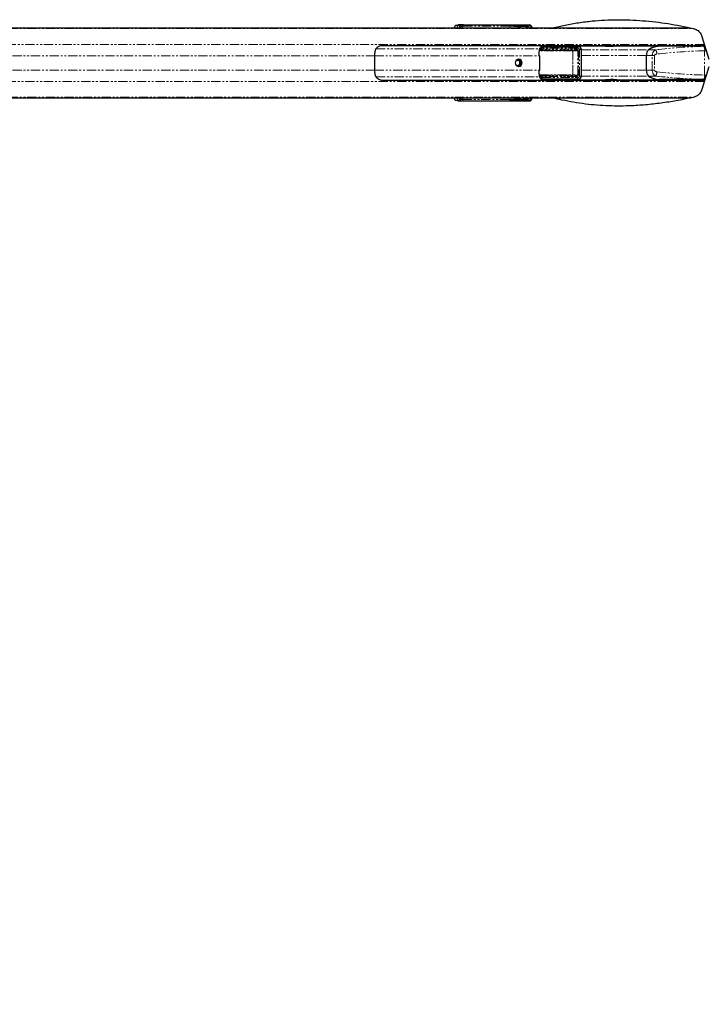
# Paper-space layout 'Inground Anchor' of a CAD drawing. Header units: millimetres. Extents: x 262 to 9484, y 125 to 8141.
# Tile 37 of 53: x 1158 to 1628, y 5497 to 6170. Entities that reach past the tile are written whole.
import ezdxf

# ---------------------------------------------------------------- set-up
doc = ezdxf.new("R2010")
doc.units = ezdxf.units.MM
doc.linetypes.add('PHANTOM', pattern=[12.7, 6.35, -1.27, 1.27, -1.27, 1.27, -1.27])
doc.layers.add('COMPONENT_GEOMETRY', color=7, linetype='Continuous')
doc.styles.add('SLDTEXTSTYLE0', font='TXT', dxfattribs={"width": 0.75})
doc.dimstyles.new('SLDDIMSTYLE0', dxfattribs={"dimtxt": 50, "dimasz": 3.302, "dimexe": 0, "dimexo": 0.0625, "dimgap": 12.5, "dimtad": 0, "dimtih": 1, "dimtoh": 1, "dimdec": 0, "dimrnd": 1e-09, "dimzin": 12, "dimdsep": 46, "dimtxsty": 'SLDTEXTSTYLE0', "dimsah": 1, "dimcen": 0.09, "dimadec": 0, "dimazin": 3, "dimtfac": 1, "dimtdec": 0, "dimtofl": 0, "dimtmove": 0, "dimatfit": 3, "dimfxl": 1, "dimfrac": 2, "dimtolj": 1, "dimtzin": 12, "dimarcsym": 0})

# ---------------------------------------------------------------- blocks, each defined once
blk = doc.blocks.new('_D_13')
at = {"layer": 'COMPONENT_GEOMETRY', "color": 7}
for p, q in [((519.7, 6139.56), (519.7, 3926.08)), ((4570.65, 6139.56), (4570.65, 3926.08)), ((519.7, 3929.25), (2471.28, 3929.25)), ((4570.65, 3929.25), (2619.06, 3929.25))]:
    blk.add_line(p, q, dxfattribs=at)
for points in [[(519.7, 3929.25), (523, 3928.74), (523, 3929.76)], [(4570.65, 3929.25), (4567.34, 3929.76), (4567.34, 3928.74)]]:
    blk.add_solid(points, dxfattribs=at)
at = {"layer": 'COMPONENT_GEOMETRY', "color": 7, "insert": (2471.28, 3954.02), "char_height": 50, "attachment_point": 1, "style": 'SLDTEXTSTYLE0'}
blk.add_mtext('4051', dxfattribs=at)

psp = doc.layouts.new('Inground Anchor')

# ---------------------------------------------------------------- linework, layer by layer
at = {"color": 7, "linetype": 'Continuous', "lineweight": 25}
for p, q in [((769.66, 6164.83), (1455.48, 6164.83)), ((1455.48, 6164.83), (1458.52, 6164.83)), ((1457.39, 6166.68), (1455.87, 6166.47)), ((1458.52, 6164.83), (1463.83, 6164.83)), ((1461.31, 6166.83), (1506.33, 6166.83)), ((1463.83, 6164.83), (1467.49, 6164.83)), ((1467.49, 6164.83), (1471.75, 6164.83)), ((1471.75, 6164.83), (1473.27, 6164.83)), ((1473.27, 6164.83), (1616.07, 6164.83)), ((1493.56, 6166.43), (1498.79, 6165.94)), ((1495.79, 6166.37), (1495.72, 6166.37)), ((1499.6, 6165.94), (1495.79, 6166.37)), ((1499.6, 6165.94), (1499.55, 6165.94)), ((1500.11, 6164.83), (1500.11, 6165.19)), ((1500.89, 6166.24), (1504.46, 6165.91)), ((1505.22, 6165.91), (1502.65, 6166.19)), ((1505.17, 6165.91), (1505.22, 6165.91)), ((1505.74, 6164.96), (1505.74, 6165.16)), ((1624.21, 6158.95), (1628.98, 6143.44)), ((1626.17, 6152.58), (1405.67, 6152.58)), ((1515.65, 6151.87), (1539.65, 6151.9)), ((1526.05, 6152.34), (1536.01, 6152.36)), ((1539.96, 6151.88), (1536.35, 6152.33)), ((1558.79, 6152.33), (1536.39, 6152.33)), ((1596.41, 6152.33), (1569.01, 6152.33)), ((1626.28, 6152.23), (1594.64, 6152.23)), ((1400.6, 6145.75), (1400.6, 6135.9)), ((1513.15, 6145.75), (1513.15, 6135.9)), ((1535.59, 6149.34), (1538.72, 6149.62)), ((1541.87, 6131.78), (1541.87, 6149.87)), ((1586.41, 6135.74), (1586.41, 6145.92)), ((1628.98, 6138.22), (1624.21, 6122.71)), ((1538.72, 6132.03), (1535.59, 6132.32)), ((1405.67, 6129.08), (1626.17, 6129.08)), ((1539.65, 6129.76), (1515.65, 6129.79)), ((1526.05, 6129.31), (1536.01, 6129.3)), ((1536.35, 6129.32), (1539.96, 6129.77)), ((1536.39, 6129.33), (1558.79, 6129.33)), ((1569.01, 6129.33), (1596.41, 6129.33)), ((1626.28, 6129.43), (1594.64, 6129.43)), ((941.89, 6116.83), (1458.96, 6116.83)), ((1457.39, 6114.97), (1455.87, 6115.19)), ((1458.96, 6116.83), (1461.99, 6116.83)), ((1461.31, 6114.83), (1506.33, 6114.83)), ((1461.99, 6116.83), (1470.91, 6116.83)), ((1470.91, 6116.83), (1472.43, 6116.83)), ((1472.43, 6116.83), (1616.21, 6116.83)), ((1498.79, 6115.72), (1493.56, 6115.23)), ((1495.72, 6115.29), (1495.79, 6115.3)), ((1495.8, 6115.29), (1499.6, 6115.72)), ((1500.11, 6116.47), (1500.11, 6116.83)), ((1504.46, 6115.75), (1500.89, 6115.42)), ((1502.65, 6115.46), (1505.22, 6115.75)), ((1505.74, 6116.7), (1505.73, 6116.83)), ((1505.74, 6116.5), (1505.74, 6116.7))]:
    psp.add_line(p, q, dxfattribs=at)
at = {"color": 8, "linetype": 'PHANTOM', "lineweight": 18}
for p, q in [((1455.87, 6166.47), (1457.75, 6166.47)), ((1457.75, 6166.47), (1458.52, 6166.58)), ((1459.48, 6165.58), (1458.71, 6165.47)), ((1459.44, 6164.83), (1459.48, 6165.58)), ((1460.8, 6165.85), (1460.74, 6164.83)), ((1492.94, 6165.85), (1460.8, 6165.85)), ((1461.13, 6166.68), (1505.24, 6166.68)), ((1493.03, 6164.83), (1492.94, 6165.85)), ((1498.32, 6165.44), (1493.08, 6165.93)), ((1493.08, 6165.89), (1493.18, 6164.83)), ((1499.55, 6165.94), (1495.72, 6166.37)), ((1499.04, 6165.19), (1498.41, 6165.19)), ((1498.41, 6164.83), (1498.41, 6165.19)), ((1498.79, 6165.94), (1499.55, 6165.94)), ((1499.04, 6165.19), (1499.04, 6164.83)), ((1499.79, 6165.19), (1499.04, 6165.19)), ((1499.79, 6164.83), (1499.79, 6165.19)), ((1500.11, 6165.19), (1499.79, 6165.19)), ((1500.19, 6165.85), (1499.82, 6165.85)), ((1500.26, 6164.83), (1500.18, 6165.71)), ((1503.99, 6165.41), (1500.33, 6165.75)), ((1500.33, 6165.75), (1500.41, 6164.83)), ((1505.17, 6165.91), (1502.6, 6166.2)), ((1504.08, 6165.16), (1504.72, 6165.16)), ((1504.08, 6164.96), (1504.08, 6165.16)), ((1504.08, 6164.96), (1504.72, 6164.96)), ((1504.46, 6165.91), (1505.17, 6165.91)), ((1504.72, 6165.16), (1504.72, 6164.96)), ((1505.41, 6165.16), (1504.72, 6165.16)), ((1504.72, 6164.96), (1505.41, 6164.96)), ((1505.24, 6166.68), (1506.33, 6166.83)), ((1505.41, 6164.96), (1505.41, 6165.16)), ((1505.41, 6165.16), (1505.74, 6165.16)), ((1505.41, 6164.96), (1505.74, 6164.96)), ((1505.79, 6164.83), (1505.79, 6164.84)), ((769.66, 6164.63), (1466.45, 6164.63)), ((769.66, 6164.28), (1618.61, 6164.28)), ((1466.45, 6164.63), (1474.95, 6164.33)), ((1466.45, 6164.63), (1469.49, 6164.63)), ((1469.49, 6164.63), (1474.54, 6164.45)), ((1469.49, 6164.63), (1473.66, 6164.63)), ((1474.54, 6164.45), (1473.66, 6164.63)), ((1473.66, 6164.63), (1475.18, 6164.63)), ((1476.3, 6164.41), (1475.18, 6164.63)), ((1475.18, 6164.63), (1617.1, 6164.63)), ((768.35, 6153.48), (1625.9, 6153.48)), ((1539.65, 6151.9), (1536.01, 6152.36)), ((1625.5, 6152.15), (1626.3, 6152.17)), ((810.33, 6145.75), (1400.6, 6145.75)), ((1400.6, 6145.75), (1513.15, 6145.75)), ((1401.6, 6150.41), (1513.19, 6150.41)), ((1535.67, 6149.09), (1512.99, 6149.09)), ((1513.02, 6149.34), (1535.59, 6149.34)), ((1513.24, 6150.28), (1513.92, 6150.35)), ((1514.17, 6150.12), (1538.56, 6150.12)), ((1538.72, 6149.62), (1514.33, 6149.62)), ((1539.33, 6150.9), (1514.82, 6150.87)), ((1535.97, 6132.81), (1535.97, 6148.85)), ((1535.97, 6148.85), (1536.12, 6148.85)), ((1539.48, 6149.15), (1536.12, 6148.85)), ((1536.12, 6148.85), (1536.12, 6132.81)), ((1539.48, 6149.15), (1539.78, 6149.15)), ((1539.48, 6132.51), (1539.48, 6149.15)), ((1539.78, 6149.15), (1539.78, 6132.51)), ((1540.54, 6131.78), (1540.54, 6149.87)), ((1541.87, 6149.87), (1540.54, 6149.87)), ((1541.87, 6149.83), (1587.59, 6149.83)), ((1541.87, 6145.92), (1586.41, 6145.92)), ((1590.28, 6145.92), (1586.41, 6145.92)), ((1592.69, 6149.83), (1587.59, 6149.83)), ((1591.88, 6145.92), (1590.28, 6145.92)), ((1590.28, 6135.74), (1590.28, 6145.92)), ((1591.88, 6145.92), (1591.88, 6135.74)), ((1626.04, 6132.5), (1626.04, 6149.16)), ((810.33, 6135.9), (1400.6, 6135.9)), ((1400.6, 6135.9), (1513.15, 6135.9)), ((1401.6, 6131.25), (1513.19, 6131.25)), ((1513.03, 6132.57), (1535.67, 6132.57)), ((1535.59, 6132.32), (1513.04, 6132.32)), ((1514.64, 6130.45), (1513.92, 6131.31)), ((1538.56, 6131.54), (1514.17, 6131.54)), ((1514.33, 6132.03), (1538.72, 6132.03)), ((1535.97, 6132.81), (1536.12, 6132.81)), ((1536.12, 6132.81), (1539.48, 6132.51)), ((1539.48, 6132.51), (1539.78, 6132.51)), ((1541.87, 6131.78), (1540.54, 6131.78)), ((1541.87, 6135.74), (1586.41, 6135.74)), ((1541.87, 6131.83), (1587.59, 6131.83)), ((1590.28, 6135.74), (1586.41, 6135.74)), ((1592.69, 6131.83), (1587.59, 6131.83)), ((1591.88, 6135.74), (1590.28, 6135.74)), ((768.35, 6128.18), (1625.9, 6128.18)), ((1514.33, 6129.88), (1515.15, 6129.99)), ((1514.82, 6130.78), (1539.33, 6130.75)), ((1536.01, 6129.3), (1539.65, 6129.76)), ((1625.5, 6129.5), (1626.3, 6129.49)), ((769.66, 6117.38), (1618.6, 6117.38)), ((769.66, 6117.02), (1469.89, 6117.02)), ((1457.75, 6115.18), (1455.87, 6115.19)), ((1458.52, 6115.08), (1457.75, 6115.18)), ((1458.71, 6116.18), (1459.48, 6116.08)), ((1459.48, 6116.08), (1459.44, 6116.83)), ((1460.74, 6116.83), (1460.8, 6115.81)), ((1460.8, 6115.81), (1492.94, 6115.81)), ((1505.24, 6114.98), (1461.13, 6114.98)), ((1473.2, 6117.14), (1469.89, 6117.02)), ((1469.89, 6117.02), (1474.34, 6117.02)), ((1474.34, 6117.02), (1474.56, 6117.07)), ((1474.34, 6117.02), (1617.18, 6117.02)), ((1492.94, 6115.81), (1493.03, 6116.83)), ((1493.18, 6116.83), (1493.08, 6115.76)), ((1493.08, 6115.73), (1498.32, 6116.22)), ((1495.72, 6115.29), (1499.55, 6115.72)), ((1498.41, 6116.47), (1498.41, 6116.83)), ((1498.41, 6116.47), (1499.04, 6116.47)), ((1499.55, 6115.72), (1498.79, 6115.72)), ((1499.04, 6116.83), (1499.04, 6116.47)), ((1499.04, 6116.47), (1499.79, 6116.47)), ((1499.6, 6115.72), (1499.55, 6115.72)), ((1499.79, 6116.47), (1499.79, 6116.83)), ((1500.11, 6116.47), (1499.79, 6116.47)), ((1499.82, 6115.81), (1500.19, 6115.81)), ((1500.18, 6115.95), (1500.26, 6116.83)), ((1500.41, 6116.83), (1500.33, 6115.91)), ((1500.33, 6115.91), (1503.99, 6116.25)), ((1502.6, 6115.46), (1505.17, 6115.75)), ((1504.72, 6116.7), (1504.08, 6116.7)), ((1504.08, 6116.5), (1504.08, 6116.7)), ((1504.72, 6116.5), (1504.08, 6116.5)), ((1505.17, 6115.75), (1504.46, 6115.75)), ((1504.72, 6116.7), (1504.72, 6116.5)), ((1505.41, 6116.7), (1504.72, 6116.7)), ((1504.72, 6116.5), (1505.41, 6116.5)), ((1505.22, 6115.75), (1505.17, 6115.75)), ((1506.33, 6114.83), (1505.24, 6114.98)), ((1505.41, 6116.5), (1505.41, 6116.7)), ((1505.74, 6116.7), (1505.41, 6116.7)), ((1505.74, 6116.5), (1505.41, 6116.5)), ((1505.79, 6116.82), (1505.79, 6116.83))]:
    psp.add_line(p, q, dxfattribs=at)
at = {"color": 7, "linetype": 'Continuous', "lineweight": 25, "flags": 128}
for points in [[(1569.01, 6152.33), (1569.01, 6152.33), (1567.82, 6152.31), (1566.03, 6152.26), (1563.92, 6152.21), (1562.84, 6152.2), (1561.81, 6152.19), (1560.85, 6152.2), (1560.01, 6152.21), (1558.81, 6152.26), (1558.38, 6152.31), (1558.79, 6152.33), (1558.79, 6152.33)], [(1499.05, 6143.33), (1498.15, 6143.14), (1497.39, 6142.6), (1496.88, 6141.79), (1496.7, 6140.83), (1496.88, 6139.87), (1497.39, 6139.06), (1498.15, 6138.52), (1499.05, 6138.33), (1499.95, 6138.52), (1500.71, 6139.06), (1501.22, 6139.87), (1501.4, 6140.83), (1501.22, 6141.79), (1500.71, 6142.6), (1499.95, 6143.14), (1499.05, 6143.33)], [(1563.9, 6129.45), (1563.88, 6129.45), (1561.77, 6129.4), (1559.98, 6129.35), (1558.79, 6129.33), (1558.38, 6129.35), (1558.81, 6129.4), (1560.02, 6129.45), (1560.86, 6129.46), (1561.81, 6129.47), (1562.85, 6129.46), (1563.93, 6129.45), (1566.04, 6129.4), (1567.82, 6129.35), (1569.01, 6129.33), (1569.01, 6129.33)]]:
    psp.add_lwpolyline(points, dxfattribs=at)
at = {"color": 8, "linetype": 'PHANTOM', "lineweight": 18}
for centre, radius, start, end in [((1457.72, 6165.48), 0.99, 359.46638, 88.28805), ((1458.49, 6165.59), 0.99, 359.46638, 88.28805), ((1461.69, 6165.98), 0.895, 128.34, 187.94094), ((1471.74, 6155.31), 9.52, 78.38396, 89.95816), ((1473.27, 6155.31), 9.52, 78.38396, 89.95816), ((1492.88, 6166.27), 0.399, 277.79189, 300.02697), ((1492.88, 6166.29), 0.44, 276.76146, 296.58129), ((1493.54, 6166.5), 0.0802, 283.87227, 339.88293), ((1495.69, 6166.46), 0.089, 286.17244, 344.21164), ((1498.81, 6165.45), 0.49, 92.39963, 181.16312), ((1500.13, 6166.14), 0.44, 276.76146, 296.58129), ((1500.28, 6166.52), 0.673, 262.08165, 274.02728), ((1500.85, 6166.34), 0.111, 291.00794, 351.58249), ((1502.55, 6166.31), 0.118, 292.42639, 353.42459), ((1504.48, 6165.42), 0.49, 92.39963, 181.16312), ((1505.76, 6166.01), 0.842, 127.69825, 184.87908), ((1505.81, 6158.97), 5.87, 86.25079, 90.15561), ((1515.23, 6151.37), 0.309, 71.60068, 105.30487), ((1540.41, 6151.11), 1.1, 134.19023, 191.03363), ((1620.39, 6149.68), 5.68, 354.7157, 25.81379), ((1514.37, 6150.13), 0.506, 153.6958, 264.83605), ((1514.7, 6150.95), 0.983, 217.77512, 237.62642), ((1514.71, 6150.02), 0.55, 169.01325, 225.90786), ((1515.37, 6151.37), 0.741, 192.59227, 222.53817), ((1535.4, 6149.14), 0.275, 349.01325, 45.90786), ((1539.1, 6150.02), 0.55, 169.01325, 225.90786), ((1585.96, 6146.64), 7.44, 1.9179, 25.33965), ((1514.37, 6131.53), 0.506, 95.16395, 206.3042), ((1514.7, 6130.71), 0.983, 122.37358, 142.22488), ((1514.71, 6131.64), 0.55, 134.09214, 190.98675), ((1535.4, 6132.52), 0.275, 314.09214, 10.98675), ((1539.1, 6131.64), 0.55, 134.09214, 190.98675), ((1585.96, 6135.01), 7.44, 334.66035, 358.0821), ((1620.39, 6131.98), 5.68, 334.18621, 5.2843), ((1515.37, 6130.28), 0.741, 137.46183, 167.40773), ((1515.23, 6130.29), 0.309, 254.69513, 288.39932), ((1540.41, 6130.54), 1.1, 168.96637, 225.80977), ((1457.72, 6116.17), 0.99, 271.71195, 0.53362), ((1458.49, 6116.07), 0.99, 271.71195, 0.53362), ((1461.69, 6115.68), 0.895, 172.05906, 231.66), ((1470.9, 6126.34), 9.51, 270.04042, 281.48353), ((1472.43, 6126.34), 9.52, 270.04184, 281.61604), ((1492.88, 6115.39), 0.399, 59.97303, 82.20811), ((1492.88, 6115.37), 0.44, 63.41871, 83.23854), ((1493.54, 6115.15), 0.0802, 20.11707, 76.12773), ((1495.69, 6115.2), 0.089, 15.78836, 73.82756), ((1498.81, 6116.21), 0.49, 178.83688, 267.60037), ((1500.13, 6115.51), 0.44, 63.41871, 83.23854), ((1500.28, 6115.14), 0.673, 85.97272, 97.91835), ((1500.85, 6115.31), 0.111, 8.41751, 68.99206), ((1502.55, 6115.35), 0.118, 6.57541, 67.57361), ((1504.48, 6116.24), 0.49, 178.83688, 267.60037), ((1505.76, 6115.65), 0.842, 175.12092, 232.30175), ((1505.81, 6122.69), 5.87, 269.84439, 273.74921)]:
    psp.add_arc(centre, radius, start, end, dxfattribs=at)
at = {"color": 7, "linetype": 'Continuous', "lineweight": 25}
for centre, radius, start, end in [((1596.48, 6135.16), 17.15, 84.28644, 121.22727), ((1596.89, 6134.06), 18.31, 97.05655, 120.53552), ((1621.19, 6152.08), 0.5, 90, 162.5424), ((1422.81, 6145.78), 22.21, 172.7714, 180.08308), ((1483.64, 6145.77), 29.5, 359.96367, 5.46066), ((1591.43, 6146.54), 5.06, 139.47118, 187.12597), ((1498.24, 6140.92), 1.64, 356.85435, 143.36451), ((1498.25, 6140.72), 1.63, 216.09107, 3.69007), ((1498.08, 6140.83), 2.53, 282.88178, 77.11822), ((1422.81, 6135.87), 22.21, 179.91692, 187.2286), ((1483.64, 6135.89), 29.5, 354.53934, 0.03633), ((1591.43, 6135.11), 5.06, 172.87403, 220.52882), ((1596.51, 6146.64), 17.29, 238.92209, 275.5642), ((1596.89, 6147.6), 18.31, 239.46448, 262.94345), ((1621.19, 6129.58), 0.5, 197.4576, 270)]:
    psp.add_arc(centre, radius, start, end, dxfattribs=at)
for centre, major_axis, ratio, start_param, end_param in [((1455.91, 6163.47), (0, 3), 0.329044, 0.046003, 1.102064), ((1460.23, 6166.69), (3.01, 0.05), 0.043868, 1.202675, 2.798222), ((1506.21, 6164.81), (0.69, 1.92), 0.908703, 5.029314, 6.601266), ((1538.78, 6153.27), (135.56, 0.25), 0.006703, 4.54034, 4.618317), ((1536.07, 6150.35), (2.33, -0.2), 0.853321, 1.524054, 1.67075), ((1539.7, 6149.9), (2.12, -0.14), 0.939962, 0.058447, 1.657349), ((1539.7, 6131.76), (2.12, 0.14), 0.939962, 4.625837, 6.224739), ((1538.78, 6128.39), (135.56, -0.25), 0.006703, 1.664868, 1.742867), ((1536.07, 6131.3), (2.33, 0.2), 0.853321, 4.612435, 4.759131), ((1455.91, 6118.18), (0, 3), 0.329044, 2.039528, 3.095589), ((1460.23, 6114.97), (3.01, -0.05), 0.043868, 3.484964, 5.08051), ((1506.21, 6116.85), (-0.69, 1.92), 0.908703, 2.823512, 4.395464)]:
    psp.add_ellipse(centre, major_axis=major_axis, ratio=ratio, start_param=start_param, end_param=end_param, dxfattribs=at)
at = {"color": 8, "linetype": 'PHANTOM', "lineweight": 18}
for centre, major_axis, ratio, start_param, end_param in [((1455.48, 6084.83), (157.27, 0), 0.508684, 1.500983, 1.570796), ((1457.8, 6163.48), (0, 3), 0.328974, 0.045868, 1.102801), ((1458.74, 6163.48), (0, 2), 0.329044, 0.046003, 0.827843), ((1460.41, 6166.58), (2.01, 0.03), 0.043868, 1.202675, 2.798222), ((1458.52, 6084.83), (157.27, 0), 0.508684, 1.500983, 1.570796), ((1460.43, 6165.58), (1.01, 0.1), 0.246366, 1.166643, 2.762189), ((1492.22, 6165.68), (0, 1), 0.724937, 4.886922, 4.912952), ((1492.45, 6165.68), (0, 1.25), 0.509416, 4.886922, 4.912952), ((1535.68, 6165.43), (51.45, -1.25), 0.000851, 3.752995, 3.822829), ((1535.69, 6165.68), (51.44, -1), 0.000648, 3.7547, 3.824534), ((1498.31, 6165.19), (0, 0.25), 0.374884, 4.712389, 6.248279), ((1498.78, 6165.19), (0, 0.75), 0.353008, 4.712389, 6.248279), ((1499.54, 6165.19), (0, 0.75), 0.331132, 4.712389, 6.248279), ((1501.14, 6165.68), (0.947, -0.196), 0.772518, 3.176852, 3.370852), ((1501.05, 6165.73), (0.722, -0.137), 0.676581, 3.173455, 3.367455), ((1535.68, 6165.43), (51.45, -1.25), 0.000851, 3.969723, 4.013872), ((1535.69, 6165.68), (51.44, -1), 0.000648, 3.971428, 4.015577), ((1503.99, 6165.16), (0, 0.25), 0.374884, 4.712389, 6.248279), ((1503.99, 6164.96), (0, 0.25), 0.374884, 4.158029, 4.712389), ((1504.45, 6165.16), (0, 0.75), 0.353008, 4.712389, 6.248279), ((1505.16, 6165.16), (0, 0.75), 0.331132, 4.712389, 6.248279), ((1505.2, 6164.67), (0.33, 1.98), 0.933037, 4.866264, 6.438217), ((1504.86, 6164.84), (0.347, 0.959), 0.908703, 5.029314, 5.349257), ((1475.16, 6164.41), (1.22, -0.03), 0.065671, 4.53848, 6.633882), ((1529.1, 6150.71), (22.41, -2.26), 0.010883, 4.010217, 4.069967), ((1637.44, 6037.5), (215.65, 0), 0.532463, 1.626186, 1.77985), ((1475.96, 6145.34), (54.04, 5.45), 0.010757, 0.780368, 0.819571), ((1517.78, 6148.58), (4.07, 0), 0.820398, 2.385137, 2.661507), ((1535.58, 6148.84), (0.545, 0.028), 0.916048, 6.241786, 7.7829), ((1535.66, 6148.84), (0.313, 0.02), 0.795855, 6.23172, 7.772834), ((1538.52, 6149.12), (1.25, 0.08), 0.795855, 6.23172, 7.772834), ((1538.69, 6149.12), (0.791, 0.056), 0.630376, 6.23055, 7.771664), ((1539.37, 6149.9), (1.17, -0.1), 0.853321, 0.071848, 1.67075), ((1593.31, 6145.92), (0, 4), 0.757409, 0.209054, 1.570796), ((1593.8, 6145.92), (1.92, 0), 0.521237, 1.77985, 3.141593), ((1637.92, 6037.5), (214.54, 0), 0.521237, 1.626186, 1.77985), ((1475.96, 6136.32), (54.04, -5.45), 0.010757, 5.463614, 5.502817), ((1517.78, 6133.08), (4.07, 0), 0.820398, 3.621679, 3.898049), ((1535.58, 6132.82), (0.545, -0.028), 0.916048, 4.78347, 6.324584), ((1535.66, 6132.82), (0.313, -0.02), 0.795855, 4.793537, 6.334651), ((1538.52, 6132.54), (1.25, -0.08), 0.795855, 4.793537, 6.334651), ((1538.69, 6132.54), (0.791, -0.056), 0.630376, 4.794707, 6.335821), ((1539.37, 6131.76), (1.17, 0.1), 0.853321, 4.612435, 6.211337), ((1593.31, 6135.74), (0, 4), 0.757409, 1.570796, 2.932539), ((1593.8, 6135.74), (1.92, 0), 0.521237, 3.141593, 4.503335), ((1637.44, 6244.15), (215.65, 0), 0.532463, 4.503335, 4.656999), ((1637.92, 6244.15), (214.54, 0), 0.521237, 4.503335, 4.656999), ((1529.1, 6130.94), (22.41, 2.26), 0.010883, 2.213219, 2.272968), ((1457.8, 6118.18), (0, 3), 0.328974, 2.038792, 3.095725), ((1458.74, 6118.18), (0, 2), 0.329044, 2.313749, 3.095589), ((1460.41, 6115.07), (2.01, -0.03), 0.043868, 3.484964, 5.08051), ((1458.96, 6196.83), (156.64, 0), 0.510716, 4.712389, 4.782202), ((1460.43, 6116.07), (1.01, -0.1), 0.246366, 3.520996, 5.116542), ((1461.99, 6196.83), (156.64, 0), 0.510716, 4.712389, 4.781395), ((1473.42, 6117.07), (1.22, 0.03), 0.065671, 5.932489, 8.029986), ((1492.22, 6115.98), (0, 1), 0.724937, 4.511826, 4.537856), ((1492.45, 6115.98), (0, 1.25), 0.509416, 4.511826, 4.537856), ((1535.68, 6116.23), (51.45, 1.25), 0.000851, 2.460356, 2.53019), ((1535.69, 6115.98), (51.44, 1), 0.000648, 2.458651, 2.528485), ((1498.31, 6116.47), (0, 0.25), 0.374884, 3.176499, 4.712389), ((1498.78, 6116.47), (0, 0.75), 0.353008, 3.176499, 4.712389), ((1499.54, 6116.47), (0, 0.75), 0.331132, 3.176499, 4.712389), ((1501.14, 6115.98), (0.947, 0.196), 0.772518, 2.912333, 3.106334), ((1501.05, 6115.93), (0.722, 0.137), 0.676581, 2.91573, 3.109731), ((1535.68, 6116.23), (51.45, 1.25), 0.000851, 2.269313, 2.313462), ((1535.69, 6115.98), (51.44, 1), 0.000648, 2.267608, 2.311757), ((1503.99, 6116.5), (0, 0.25), 0.374884, 3.176499, 4.712389), ((1503.99, 6116.7), (0, 0.25), 0.374884, 4.712389, 5.266749), ((1504.45, 6116.5), (0, 0.75), 0.353008, 3.176499, 4.712389), ((1505.16, 6116.5), (0, 0.75), 0.331132, 3.176499, 4.712389), ((1505.2, 6116.99), (-0.33, 1.98), 0.933037, 2.986561, 4.558514), ((1504.86, 6116.81), (-0.347, 0.959), 0.908703, 4.074744, 4.395464)]:
    psp.add_ellipse(centre, major_axis=major_axis, ratio=ratio, start_param=start_param, end_param=end_param, dxfattribs=at)
for points, knots in [([(1463.83, 6164.83), (1463.99, 6164.83), (1464.31, 6164.83), (1464.96, 6164.82), (1465.65, 6164.82), (1466.33, 6164.82), (1466.9, 6164.82), (1467.31, 6164.82), (1467.48, 6164.83), (1467.49, 6164.83), (1467.49, 6164.83)], [0, 0, 0, 0, 0.133599, 0.267197, 0.400812, 0.534421, 0.668012, 0.801611, 0.935227, 1, 1, 1, 1]), ([(1492.93, 6165.88), (1492.93, 6165.89), (1492.92, 6165.97), (1492.94, 6166.1), (1493.01, 6166.26), (1493.13, 6166.37), (1493.28, 6166.44), (1493.44, 6166.47), (1493.56, 6166.48), (1493.61, 6166.48)], [0, 0, 0, 0, 0.032404, 0.222078, 0.381199, 0.543361, 0.672815, 0.834747, 1, 1, 1, 1]), ([(1493.56, 6166.43), (1493.51, 6166.43), (1493.44, 6166.43), (1493.35, 6166.41), (1493.28, 6166.38), (1493.24, 6166.36), (1493.18, 6166.31), (1493.12, 6166.24), (1493.07, 6166.11), (1493.07, 6166), (1493.08, 6165.94), (1493.08, 6165.93)], [0, 0, 0, 0, 0.165511, 0.283585, 0.314932, 0.413505, 0.433373, 0.592884, 0.760419, 0.965172, 1, 1, 1, 1]), ([(1495.78, 6166.43), (1495.81, 6166.43), (1495.99, 6166.42), (1496.19, 6166.39), (1496.33, 6166.32), (1496.35, 6166.3)], [0, 0, 0, 0, 0.160864, 0.848134, 1, 1, 1, 1]), ([(1500.19, 6165.85), (1500.21, 6165.91), (1500.24, 6166.03), (1500.36, 6166.17), (1500.53, 6166.26), (1500.74, 6166.32), (1500.88, 6166.33), (1500.96, 6166.33)], [0, 0, 0, 0, 0.183723, 0.357754, 0.545926, 0.74619, 1, 1, 1, 1]), ([(1500.89, 6166.24), (1500.83, 6166.24), (1500.73, 6166.24), (1500.57, 6166.19), (1500.45, 6166.11), (1500.36, 6165.99), (1500.34, 6165.9), (1500.33, 6165.85)], [0, 0, 0, 0, 0.261695, 0.454758, 0.634232, 0.80785, 1, 1, 1, 1]), ([(1502.67, 6166.29), (1502.7, 6166.29), (1502.88, 6166.28), (1503.1, 6166.24), (1503.26, 6166.15), (1503.31, 6166.12)], [0, 0, 0, 0, 0.138566, 0.758019, 1, 1, 1, 1]), ([(1515.15, 6151.66), (1514.97, 6151.69), (1514.69, 6151.73), (1514.42, 6151.76), (1514.33, 6151.78)], [0, 0, 0, 0, 0.675945, 1, 1, 1, 1]), ([(1514.64, 6151.21), (1514.75, 6151.3), (1514.89, 6151.43), (1515.06, 6151.58), (1515.12, 6151.64), (1515.15, 6151.66)], [0, 0, 0, 0, 0.5927869, 0.8158087, 1, 1, 1, 1]), ([(1515.33, 6151.66), (1515.3, 6151.62), (1515.23, 6151.52), (1515.08, 6151.3), (1514.94, 6151.07), (1514.84, 6150.91), (1514.82, 6150.87)], [0, 0, 0, 0, 0.205574, 0.434438, 0.855263, 1, 1, 1, 1]), ([(1515.65, 6151.87), (1515.65, 6151.87), (1515.58, 6151.87), (1515.4, 6151.84), (1515.24, 6151.73), (1515.15, 6151.66)], [0, 0, 0, 0, 0.0107069, 0.4125943, 1, 1, 1, 1]), ([(1515.65, 6151.87), (1515.65, 6151.87), (1515.6, 6151.87), (1515.49, 6151.83), (1515.39, 6151.72), (1515.33, 6151.66)], [0, 0, 0, 0, 0.010707, 0.412595, 1, 1, 1, 1]), ([(1513.92, 6150.35), (1514.03, 6150.52), (1514.25, 6150.83), (1514.52, 6151.09), (1514.64, 6151.21)], [0, 0, 0, 0, 0.544713, 1, 1, 1, 1]), ([(1626.04, 6149.16), (1626.39, 6149.17), (1626.79, 6149.2), (1627.16, 6149.2), (1627.21, 6149.2)], [0, 0, 0, 0, 0.85268, 1, 1, 1, 1]), ([(1513.92, 6131.31), (1513.79, 6131.32), (1513.56, 6131.34), (1513.34, 6131.37), (1513.24, 6131.38)], [0, 0, 0, 0, 0.554352, 1, 1, 1, 1]), ([(1626.04, 6132.5), (1626.39, 6132.48), (1626.79, 6132.46), (1627.16, 6132.46), (1627.21, 6132.46)], [0, 0, 0, 0, 0.85268, 1, 1, 1, 1]), ([(1515.15, 6129.99), (1515.12, 6130.02), (1515.06, 6130.08), (1514.89, 6130.23), (1514.75, 6130.35), (1514.64, 6130.45)], [0, 0, 0, 0, 0.1841913, 0.4072131, 1, 1, 1, 1]), ([(1514.82, 6130.78), (1514.89, 6130.66), (1514.99, 6130.5), (1515.13, 6130.28), (1515.23, 6130.14), (1515.3, 6130.04), (1515.33, 6130)], [0, 0, 0, 0, 0.425535, 0.565614, 0.794451, 1, 1, 1, 1]), ([(1515.65, 6129.79), (1515.65, 6129.79), (1515.57, 6129.79), (1515.39, 6129.82), (1515.24, 6129.93), (1515.15, 6129.99)], [0, 0, 0, 0, 0.010706, 0.423148, 1, 1, 1, 1]), ([(1515.65, 6129.79), (1515.65, 6129.79), (1515.6, 6129.79), (1515.49, 6129.82), (1515.39, 6129.93), (1515.33, 6130)], [0, 0, 0, 0, 0.010706, 0.423149, 1, 1, 1, 1]), ([(1493.61, 6115.18), (1493.55, 6115.18), (1493.45, 6115.18), (1493.29, 6115.22), (1493.14, 6115.28), (1493.02, 6115.39), (1492.96, 6115.5), (1492.93, 6115.63), (1492.93, 6115.71), (1492.93, 6115.78)], [0, 0, 0, 0, 0.167755, 0.309426, 0.442105, 0.597363, 0.769231, 0.800223, 1, 1, 1, 1]), ([(1493.08, 6115.73), (1493.07, 6115.67), (1493.07, 6115.55), (1493.12, 6115.41), (1493.21, 6115.32), (1493.28, 6115.28), (1493.34, 6115.25), (1493.38, 6115.24), (1493.47, 6115.23), (1493.51, 6115.23), (1493.56, 6115.23)], [0, 0, 0, 0, 0.215863, 0.428956, 0.580258, 0.686216, 0.701096, 0.813432, 0.831984, 1, 1, 1, 1]), ([(1496.31, 6115.35), (1496.24, 6115.32), (1496.09, 6115.24), (1495.9, 6115.23), (1495.78, 6115.23)], [0, 0, 0, 0, 0.399654, 1, 1, 1, 1]), ([(1500.96, 6115.33), (1500.9, 6115.33), (1500.78, 6115.33), (1500.58, 6115.37), (1500.4, 6115.46), (1500.25, 6115.61), (1500.21, 6115.74), (1500.19, 6115.81)], [0, 0, 0, 0, 0.189665, 0.387972, 0.597558, 0.804387, 1, 1, 1, 1]), ([(1500.33, 6115.81), (1500.34, 6115.76), (1500.36, 6115.66), (1500.43, 6115.58), (1500.5, 6115.51), (1500.55, 6115.48), (1500.65, 6115.44), (1500.76, 6115.42), (1500.85, 6115.42), (1500.89, 6115.42)], [0, 0, 0, 0, 0.204018, 0.368363, 0.408955, 0.56257, 0.608528, 0.802705, 1, 1, 1, 1]), ([(1503.3, 6115.54), (1503.2, 6115.49), (1503.01, 6115.39), (1502.79, 6115.37), (1502.67, 6115.36)], [0, 0, 0, 0, 0.4927046, 1, 1, 1, 1]), ([(2358.11, 5924.44), (2348.14, 5914.45), (2273.29, 5839.45), (2133.34, 5699.6), (1938.51, 5504.7), (1743.64, 5309.83), (1548.77, 5114.95), (1353.9, 4920.08), (1223.99, 4790.16), (1159.03, 4725.2)], [0, 0, 0, 0, 0.024966, 0.187471, 0.349977, 0.512483, 0.674989, 0.837494, 1, 1, 1, 1])]:
    psp.add_open_spline(points, degree=3, knots=knots, dxfattribs=at)
at = {"color": 7, "linetype": 'Continuous', "lineweight": 25}
for points, knots in [([(1500.11, 6165.19), (1500.11, 6165.24), (1500.11, 6165.39), (1500.06, 6165.58), (1499.94, 6165.77), (1499.79, 6165.89), (1499.66, 6165.92), (1499.6, 6165.94)], [0, 0, 0, 0, 0.152765, 0.421705, 0.626793, 0.80239, 1, 1, 1, 1]), ([(1505.74, 6165.16), (1505.73, 6165.21), (1505.73, 6165.36), (1505.68, 6165.55), (1505.56, 6165.74), (1505.41, 6165.86), (1505.28, 6165.89), (1505.22, 6165.91)], [0, 0, 0, 0, 0.152765, 0.421705, 0.626793, 0.80239, 1, 1, 1, 1]), ([(1505.72, 6164.83), (1505.73, 6164.85), (1505.74, 6164.89), (1505.74, 6164.94), (1505.74, 6164.96)], [0, 0, 0, 0, 0.466694, 1, 1, 1, 1]), ([(1522.33, 6164.83), (1525.11, 6165.46), (1530.95, 6166.79), (1539.92, 6168.37), (1548.97, 6169.53), (1557.8, 6170.17), (1566.42, 6170.4), (1575.04, 6170.25), (1586.62, 6169.56), (1601.11, 6167.89), (1612.56, 6165.57), (1618.29, 6164.41)], [0, 0, 0, 0, 0.087284, 0.183247, 0.2792, 0.367928, 0.456661, 0.546031, 0.635405, 0.817307, 1, 1, 1, 1]), ([(1618.29, 6164.41), (1619.21, 6164.1), (1621.05, 6163.48), (1623.15, 6161.48), (1623.88, 6159.75), (1624.21, 6158.95)], [0, 0, 0, 0, 0.349704, 0.699673, 1, 1, 1, 1]), ([(1405.67, 6152.58), (1405.42, 6152.56), (1404.82, 6152.53), (1403.66, 6152.16), (1402.4, 6151.42), (1401.22, 6150.2), (1400.92, 6149.11), (1400.78, 6148.58)], [0, 0, 0, 0, 0.109627, 0.256728, 0.499788, 0.755178, 1, 1, 1, 1]), ([(1516.99, 6152.58), (1516.98, 6152.58), (1516.68, 6152.58), (1515.9, 6152.51), (1514.81, 6152.16), (1513.92, 6151.54), (1513.4, 6150.94), (1513.25, 6150.57), (1513.19, 6150.41)], [0, 0, 0, 0, 0.002671, 0.195358, 0.507159, 0.721958, 0.874867, 1, 1, 1, 1]), ([(1558.79, 6152.33), (1559.14, 6152.32), (1559.84, 6152.32), (1561.71, 6152.26), (1563.17, 6152.22), (1563.89, 6152.21), (1563.9, 6152.21)], [0, 0, 0, 0, 0.334508, 0.66701, 0.996436, 1, 1, 1, 1]), ([(1513.19, 6150.41), (1513.09, 6149.99), (1512.96, 6149.41), (1513, 6148.76), (1513.01, 6148.58)], [0, 0, 0, 0, 0.720131, 1, 1, 1, 1]), ([(1400.78, 6133.08), (1400.9, 6132.61), (1401.13, 6131.68), (1402.1, 6130.5), (1403.24, 6129.7), (1404.38, 6129.25), (1405.16, 6129.09), (1405.54, 6129.08), (1405.67, 6129.08)], [0, 0, 0, 0, 0.212928, 0.424605, 0.676771, 0.830026, 0.944485, 1, 1, 1, 1]), ([(1513.01, 6133.08), (1513, 6132.61), (1512.99, 6131.97), (1513.14, 6131.41), (1513.19, 6131.25)], [0, 0, 0, 0, 0.719869, 1, 1, 1, 1]), ([(1513.19, 6131.25), (1513.25, 6131.08), (1513.4, 6130.72), (1513.92, 6130.12), (1514.81, 6129.5), (1515.9, 6129.15), (1516.68, 6129.08), (1516.98, 6129.08), (1516.99, 6129.08)], [0, 0, 0, 0, 0.125133, 0.278042, 0.492841, 0.804642, 0.997329, 1, 1, 1, 1]), ([(1624.21, 6122.71), (1623.85, 6121.85), (1623.12, 6120.14), (1621.01, 6118.17), (1619.23, 6117.57), (1618.29, 6117.25)], [0, 0, 0, 0, 0.321913, 0.643127, 1, 1, 1, 1]), ([(1499.6, 6115.72), (1499.66, 6115.74), (1499.78, 6115.76), (1499.92, 6115.87), (1500.01, 6115.99), (1500.07, 6116.13), (1500.11, 6116.3), (1500.11, 6116.42), (1500.11, 6116.47)], [0, 0, 0, 0, 0.199547, 0.351342, 0.494433, 0.646437, 0.852696, 1, 1, 1, 1]), ([(1505.22, 6115.75), (1505.28, 6115.77), (1505.4, 6115.79), (1505.54, 6115.9), (1505.63, 6116.02), (1505.69, 6116.17), (1505.73, 6116.33), (1505.73, 6116.45), (1505.74, 6116.5)], [0, 0, 0, 0, 0.199547, 0.351342, 0.494433, 0.646437, 0.852696, 1, 1, 1, 1]), ([(1618.29, 6117.25), (1614.86, 6116.53), (1607.98, 6115.08), (1597.54, 6113.42), (1587.01, 6112.18), (1574.69, 6111.31), (1563.2, 6111.23), (1552.62, 6111.83), (1544.6, 6112.64), (1536.57, 6113.86), (1529.25, 6115.2), (1524.66, 6116.35), (1522.73, 6116.83)], [0, 0, 0, 0, 0.1101269, 0.2202497, 0.3310536, 0.4418514, 0.6058528, 0.6883817, 0.7709076, 0.8550106, 0.9391205, 1, 1, 1, 1])]:
    psp.add_open_spline(points, degree=3, knots=knots, dxfattribs=at)

# ---------------------------------------------------------------- dimensions: what is measured, and where the dimension line sits
at = {"layer": 'COMPONENT_GEOMETRY', "color": 7}
dim = psp.add_linear_dim(base=(4570.65, 3929.25), p1=(519.7, 6140.83), p2=(4570.65, 6140.83), angle=0, dimstyle='SLDDIMSTYLE0', dxfattribs=at)
dim.commit()
dim.dimension.update_dxf_attribs({"geometry": '_D_13', "text_midpoint": (2545.17, 3929.25), "dimtype": 160})

doc.saveas('drawing.dxf')
